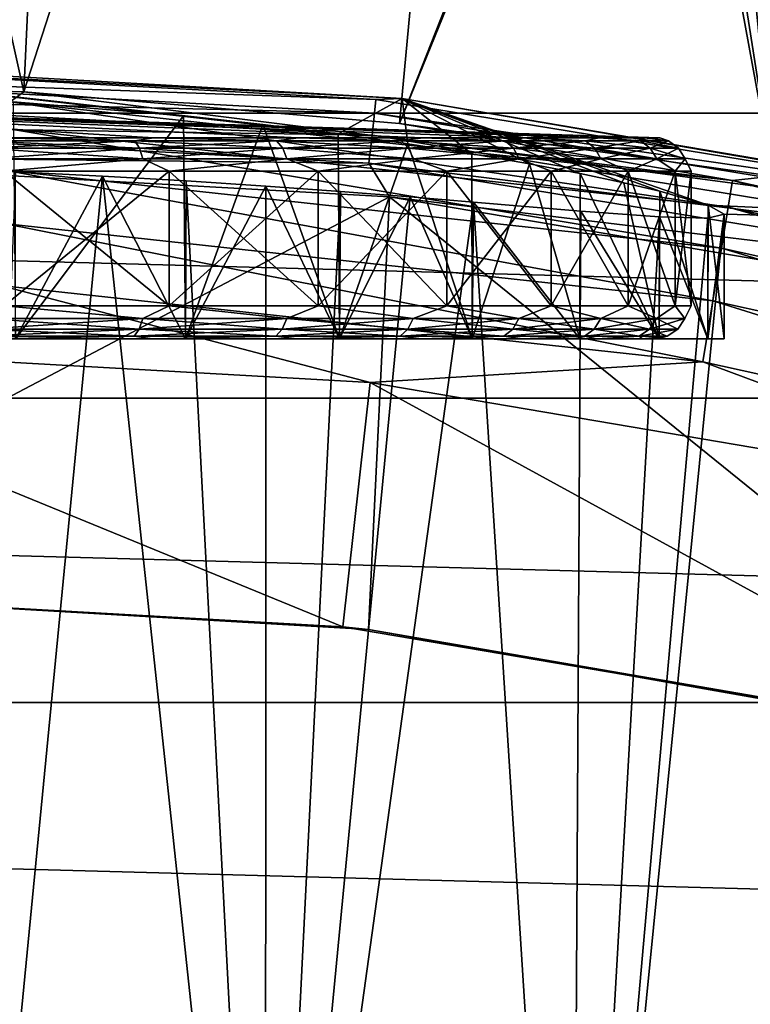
# Model space of a CAD drawing. Header units: metres. Extents: x -25 to 70, y -235 to 25.
# Tile 59 of 89: x 1.12 to 3.33, y 17.49 to 20.46. Entities that reach past the tile are written whole.
import ezdxf

# ---------------------------------------------------------------- set-up
doc = ezdxf.new("R2010")
doc.units = ezdxf.units.M
doc.layers.add('solid_10481012', color=7, linetype='CONTINUOUS')

msp = doc.modelspace()

# ---------------------------------------------------------------- linework, layer by layer
at = {"layer": 'solid_10481012'}
for points in [[(1.136913, 20.244604, 145.241302), (1.372493, 25.312817), (0, 25.35)], [(0, 20.276503, 145.241302), (1.136913, 20.244604, 145.241302), (0, 25.35)], [(1.136913, 20.244604, 145.241302), (2.740741, 25.201405), (1.372493, 25.312817)], [(1.136913, 20.244604, 145.241302), (2.270248, 20.149008, 145.241302), (2.740741, 25.201405)], [(3.026191, 22.064913, 88.130562), (2.740741, 25.201405), (2.270248, 20.149008, 145.241302)], [(3.026817, 22.007538, 89.755371), (3.026191, 22.064913, 88.130562), (2.270248, 20.149008, 145.241302)], [(3.026817, 22.007538, 89.755371), (2.270248, 20.149008, 145.241302), (3.39644, 19.990017, 145.241302)], [(3.090387, 21.944639, 91.287941), (3.026817, 22.007538, 89.755371), (3.39644, 19.990017, 145.241302)], [(3.210495, 21.876122, 92.740082), (3.090387, 21.944639, 91.287941), (3.39644, 19.990017, 145.241302)], [(3.382868, 21.801373, 94.119423), (3.210495, 21.876122, 92.740082), (3.39644, 19.990017, 145.241302)], [(-15.341186, 20.180944), (-14.226094, 20.981915), (15.341186, 20.180944)], [(-14.226094, 20.981915), (14.226094, 20.981915), (15.341186, 20.180944)], [(0, 20.353058, 146.860336), (1.858499, 20.145971, 150.38382), (2.084955, 20.117796, 150.556915)], [(2.27882, 20.225082, 146.860336), (0, 20.353058, 146.860336), (2.084955, 20.117796, 150.556915)], [(0, 20.353058, 146.860336), (1.618287, 20.171959, 150.231552), (1.858499, 20.145971, 150.38382)], [(0, 20.353058, 146.860336), (1.104499, 20.21483, 149.993439), (1.618287, 20.171959, 150.231552)], [(0, 20.341002, 146.765198), (0, 20.353058, 146.860336), (2.27882, 20.225082, 146.860336)], [(2.199249, 20.221762, 146.765198), (0, 20.341002, 146.765198), (2.27882, 20.225082, 146.860336)], [(0, 20.299482, 146.67865), (0, 20.341002, 146.765198), (2.199249, 20.221762, 146.765198)], [(2.19476, 20.180487, 146.67865), (0, 20.299482, 146.67865), (2.199249, 20.221762, 146.765198)], [(0, 20.232748, 146.609634), (0, 20.299482, 146.67865), (2.19476, 20.180487, 146.67865)], [(1.09599, 20.214354, 145.440598), (1.136913, 20.244604, 145.241302), (0, 20.276503, 145.241302)], [(2.187545, 20.114143, 146.609634), (0, 20.232748, 146.609634), (2.19476, 20.180487, 146.67865)], [(0, 20.147633, 146.565231), (0, 20.232748, 146.609634), (2.187545, 20.114143, 146.609634)], [(3.275122, 19.97736, 145.440598), (1.136913, 20.244604, 145.241302), (1.09599, 20.214354, 145.440598)], [(3.275122, 19.97736, 145.440598), (2.270248, 20.149008, 145.241302), (1.136913, 20.244604, 145.241302)], [(2.27882, 20.225082, 146.860336), (2.084955, 20.117796, 150.556915), (2.295611, 20.088163, 150.74942)], [(2.19476, 20.180487, 146.67865), (2.199249, 20.221762, 146.765198), (4.372714, 19.86544, 146.765198)], [(4.372714, 19.86544, 146.765198), (2.199249, 20.221762, 146.765198), (2.27882, 20.225082, 146.860336)], [(2.27882, 20.225082, 146.860336), (3.055608, 19.945034, 151.942856), (3.201438, 19.903019, 152.490265)], [(4.528981, 19.842764, 146.860336), (2.27882, 20.225082, 146.860336), (3.201438, 19.903019, 152.490265)], [(2.27882, 20.225082, 146.860336), (2.947114, 19.970518, 151.679962), (3.055608, 19.945034, 151.942856)], [(2.27882, 20.225082, 146.860336), (2.815791, 19.998268, 151.427094), (2.947114, 19.970518, 151.679962)], [(2.27882, 20.225082, 146.860336), (2.662589, 20.02762, 151.186371), (2.815791, 19.998268, 151.427094)], [(2.27882, 20.225082, 146.860336), (2.488715, 20.057838, 150.959839), (2.662589, 20.02762, 151.186371)], [(2.27882, 20.225082, 146.860336), (2.295611, 20.088163, 150.74942), (2.488715, 20.057838, 150.959839)], [(4.372714, 19.86544, 146.765198), (2.27882, 20.225082, 146.860336), (4.528981, 19.842764, 146.860336)], [(0, 20.200001, 153.050003), (1.528077, 20.105875, 150.40329), (1.045266, 20.105875, 150.178162)], [(0, 20.200001, 153.050003), (1.964458, 20.105875, 150.708847), (1.528077, 20.105875, 150.40329)], [(0, 20.200001, 153.050003), (2.34115, 20.105875, 151.085541), (1.964458, 20.105875, 150.708847)], [(0, 20.200001, 153.050003), (2.646707, 20.105875, 151.521927), (2.34115, 20.105875, 151.085541)], [(0, 20.200001, 153.050003), (2.871845, 20.105875, 152.00473), (2.646707, 20.105875, 151.521927)], [(0, 20.200001, 153.050003), (3.009724, 20.105875, 152.519302), (2.871845, 20.105875, 152.00473)], [(0, 20.200001, 153.050003), (3.056154, 20.105875, 153.050003), (3.009724, 20.105875, 152.519302)], [(0, 20.200001, 153.050003), (3.009724, 20.105875, 153.580688), (3.056154, 20.105875, 153.050003)], [(0, 20.200001, 153.050003), (2.871845, 20.105875, 154.095261), (3.009724, 20.105875, 153.580688)], [(0, 20.200001, 153.050003), (2.646707, 20.105875, 154.578079), (2.871845, 20.105875, 154.095261)], [(0, 20.200001, 153.050003), (2.34115, 20.105875, 155.014465), (2.646707, 20.105875, 154.578079)], [(0, 20.200001, 153.050003), (1.964458, 20.105875, 155.391144), (2.34115, 20.105875, 155.014465)], [(0, 20.200001, 153.050003), (1.528077, 20.105875, 155.696701), (1.964458, 20.105875, 155.391144)], [(0, 20.200001, 153.050003), (1.045266, 20.105875, 155.921844), (1.528077, 20.105875, 155.696701)], [(1.09599, 20.214354, 145.440598), (1.091582, 20.133047, 145.62558), (3.261948, 19.897005, 145.62558)], [(3.275122, 19.97736, 145.440598), (1.09599, 20.214354, 145.440598), (3.261948, 19.897005, 145.62558)], [(1.111658, 19.5, 149.996033), (1.618287, 20.171959, 150.231552), (1.104499, 20.21483, 149.993439)], [(-16.41123, 19.320818), (-15.341186, 20.180944), (16.41123, 19.320818)], [(-15.341186, 20.180944), (15.341186, 20.180944), (16.41123, 19.320818)], [(1.111658, 19.5, 149.996033), (1.625066, 19.5, 150.235458), (1.618287, 20.171959, 150.231552)], [(1.625066, 19.5, 150.235458), (1.858499, 20.145971, 150.38382), (1.618287, 20.171959, 150.231552)], [(2.187545, 20.114143, 146.609634), (2.19476, 20.180487, 146.67865), (4.363789, 19.824892, 146.67865)], [(4.363789, 19.824892, 146.67865), (2.19476, 20.180487, 146.67865), (4.372714, 19.86544, 146.765198)], [(2.178342, 20.029526, 146.565231), (0, 20.053236, 146.550003), (0, 20.147633, 146.565231)], [(2.178342, 20.029526, 146.565231), (0, 20.147633, 146.565231), (2.187545, 20.114143, 146.609634)], [(1.091582, 20.133047, 145.62558), (1.084804, 20.008039, 145.784256), (3.241695, 19.773462, 145.784256)], [(3.261948, 19.897005, 145.62558), (1.091582, 20.133047, 145.62558), (3.241695, 19.773462, 145.784256)], [(1.625066, 19.5, 150.235458), (2.089074, 19.5, 150.560364), (1.858499, 20.145971, 150.38382)], [(2.089074, 19.5, 150.560364), (2.084955, 20.117796, 150.556915), (1.858499, 20.145971, 150.38382)], [(3.275122, 19.97736, 145.440598), (3.39644, 19.990017, 145.241302), (2.270248, 20.149008, 145.241302)], [(1.004109, 20.096619, 150.125137), (1.045266, 20.105875, 150.178162), (1.471831, 20.096619, 150.330292)], [(1.471831, 20.096619, 155.769699), (1.045266, 20.105875, 155.921844), (1.004109, 20.096619, 155.974869)], [(1.471831, 20.096619, 150.330292), (1.045266, 20.105875, 150.178162), (1.528077, 20.105875, 150.40329)], [(1.471831, 20.096619, 155.769699), (1.528077, 20.105875, 155.696701), (1.045266, 20.105875, 155.921844)], [(1.471831, 20.096619, 150.330292), (1.528077, 20.105875, 150.40329), (1.899406, 20.096619, 150.60965)], [(1.899406, 20.096619, 155.490356), (1.528077, 20.105875, 155.696701), (1.471831, 20.096619, 155.769699)], [(1.899406, 20.096619, 150.60965), (1.528077, 20.105875, 150.40329), (1.964458, 20.105875, 150.708847)], [(1.899406, 20.096619, 155.490356), (1.964458, 20.105875, 155.391144), (1.528077, 20.105875, 155.696701)], [(1.899406, 20.096619, 150.60965), (1.964458, 20.105875, 150.708847), (2.275171, 20.096619, 150.955551)], [(2.275171, 20.096619, 155.14444), (1.964458, 20.105875, 155.391144), (1.899406, 20.096619, 155.490356)], [(2.275171, 20.096619, 150.955551), (1.964458, 20.105875, 150.708847), (2.34115, 20.105875, 151.085541)], [(2.275171, 20.096619, 155.14444), (2.34115, 20.105875, 155.014465), (1.964458, 20.105875, 155.391144)], [(2.089074, 19.5, 150.560364), (2.295611, 20.088163, 150.74942), (2.084955, 20.117796, 150.556915)], [(2.178342, 20.029526, 146.565231), (2.187545, 20.114143, 146.609634), (4.349443, 19.759718, 146.609634)], [(4.349443, 19.759718, 146.609634), (2.187545, 20.114143, 146.609634), (4.363789, 19.824892, 146.67865)], [(2.275171, 20.096619, 150.955551), (2.34115, 20.105875, 151.085541), (2.588874, 20.096619, 151.358597)], [(2.588874, 20.096619, 154.741394), (2.34115, 20.105875, 155.014465), (2.275171, 20.096619, 155.14444)], [(2.588874, 20.096619, 151.358597), (2.34115, 20.105875, 151.085541), (2.646707, 20.105875, 151.521927)], [(2.588874, 20.096619, 154.741394), (2.646707, 20.105875, 154.578079), (2.34115, 20.105875, 155.014465)], [(2.588874, 20.096619, 151.358597), (2.646707, 20.105875, 151.521927), (2.83196, 20.096619, 151.807785)], [(2.83196, 20.096619, 154.292206), (2.646707, 20.105875, 154.578079), (2.588874, 20.096619, 154.741394)], [(2.83196, 20.096619, 151.807785), (2.646707, 20.105875, 151.521927), (2.871845, 20.105875, 152.00473)], [(2.83196, 20.096619, 154.292206), (2.871845, 20.105875, 154.095261), (2.646707, 20.105875, 154.578079)], [(2.83196, 20.096619, 151.807785), (2.871845, 20.105875, 152.00473), (2.997797, 20.096619, 152.290848)], [(2.997797, 20.096619, 153.809143), (2.871845, 20.105875, 154.095261), (2.83196, 20.096619, 154.292206)], [(2.997797, 20.096619, 152.290848), (2.871845, 20.105875, 152.00473), (3.009724, 20.105875, 152.519302)], [(2.997797, 20.096619, 153.809143), (3.009724, 20.105875, 153.580688), (2.871845, 20.105875, 154.095261)], [(2.997797, 20.096619, 152.290848), (3.009724, 20.105875, 152.519302), (3.081862, 20.096619, 152.794632)], [(3.081862, 20.096619, 153.305374), (3.009724, 20.105875, 153.580688), (2.997797, 20.096619, 153.809143)], [(3.081862, 20.096619, 152.794632), (3.009724, 20.105875, 152.519302), (3.056154, 20.105875, 153.050003)], [(3.081862, 20.096619, 153.305374), (3.056154, 20.105875, 153.050003), (3.009724, 20.105875, 153.580688)], [(3.081862, 20.096619, 152.794632), (3.056154, 20.105875, 153.050003), (3.081862, 20.096619, 153.305374)], [(1.004109, 20.096619, 155.974869), (1.013981, 20.074593, 156.003632), (1.486302, 20.074593, 155.796448)], [(1.471831, 20.096619, 155.769699), (1.004109, 20.096619, 155.974869), (1.486302, 20.074593, 155.796448)], [(1.004109, 20.096619, 150.125137), (1.471831, 20.096619, 150.330292), (1.013981, 20.074593, 150.096375)], [(1.471831, 20.096619, 150.330292), (1.486302, 20.074593, 150.303558), (1.013981, 20.074593, 150.096375)], [(1.013981, 20.074593, 156.003632), (1.020519, 20.042906, 156.022675), (1.495887, 20.042906, 155.814163)], [(1.486302, 20.074593, 155.796448), (1.013981, 20.074593, 156.003632), (1.495887, 20.042906, 155.814163)], [(1.013981, 20.074593, 150.096375), (1.486302, 20.074593, 150.303558), (1.020519, 20.042906, 150.077332)], [(1.486302, 20.074593, 150.303558), (1.495887, 20.042906, 150.285843), (1.020519, 20.042906, 150.077332)], [(1.471831, 20.096619, 155.769699), (1.486302, 20.074593, 155.796448), (1.918081, 20.074593, 155.514343)], [(1.899406, 20.096619, 155.490356), (1.471831, 20.096619, 155.769699), (1.918081, 20.074593, 155.514343)], [(1.471831, 20.096619, 150.330292), (1.899406, 20.096619, 150.60965), (1.486302, 20.074593, 150.303558)], [(1.899406, 20.096619, 150.60965), (1.918081, 20.074593, 150.585648), (1.486302, 20.074593, 150.303558)], [(1.486302, 20.074593, 155.796448), (1.495887, 20.042906, 155.814163), (1.93045, 20.042906, 155.530243)], [(1.918081, 20.074593, 155.514343), (1.486302, 20.074593, 155.796448), (1.93045, 20.042906, 155.530243)], [(1.486302, 20.074593, 150.303558), (1.918081, 20.074593, 150.585648), (1.495887, 20.042906, 150.285843)], [(1.918081, 20.074593, 150.585648), (1.93045, 20.042906, 150.569763), (1.495887, 20.042906, 150.285843)], [(1.899406, 20.096619, 155.490356), (1.918081, 20.074593, 155.514343), (2.297539, 20.074593, 155.165039)], [(2.275171, 20.096619, 155.14444), (1.899406, 20.096619, 155.490356), (2.297539, 20.074593, 155.165039)], [(1.899406, 20.096619, 150.60965), (2.275171, 20.096619, 150.955551), (1.918081, 20.074593, 150.585648)], [(2.275171, 20.096619, 150.955551), (2.297539, 20.074593, 150.934967), (1.918081, 20.074593, 150.585648)], [(1.918081, 20.074593, 155.514343), (1.93045, 20.042906, 155.530243), (2.312355, 20.042906, 155.17868)], [(2.297539, 20.074593, 155.165039), (1.918081, 20.074593, 155.514343), (2.312355, 20.042906, 155.17868)], [(1.918081, 20.074593, 150.585648), (2.297539, 20.074593, 150.934967), (1.93045, 20.042906, 150.569763)], [(2.297539, 20.074593, 150.934967), (2.312355, 20.042906, 150.921326), (1.93045, 20.042906, 150.569763)], [(2.089074, 19.5, 150.560364), (2.489631, 19.5, 150.960922), (2.295611, 20.088163, 150.74942)], [(2.275171, 20.096619, 155.14444), (2.297539, 20.074593, 155.165039), (2.614327, 20.074593, 154.758026)], [(2.588874, 20.096619, 154.741394), (2.275171, 20.096619, 155.14444), (2.614327, 20.074593, 154.758026)], [(2.275171, 20.096619, 150.955551), (2.588874, 20.096619, 151.358597), (2.297539, 20.074593, 150.934967)], [(2.489631, 19.5, 150.960922), (2.488715, 20.057838, 150.959839), (2.295611, 20.088163, 150.74942)], [(2.588874, 20.096619, 151.358597), (2.614327, 20.074593, 151.34198), (2.297539, 20.074593, 150.934967)], [(2.297539, 20.074593, 155.165039), (2.312355, 20.042906, 155.17868), (2.631186, 20.042906, 154.769043)], [(2.614327, 20.074593, 154.758026), (2.297539, 20.074593, 155.165039), (2.631186, 20.042906, 154.769043)], [(2.297539, 20.074593, 150.934967), (2.614327, 20.074593, 151.34198), (2.312355, 20.042906, 150.921326)], [(2.614327, 20.074593, 151.34198), (2.631186, 20.042906, 151.330963), (2.312355, 20.042906, 150.921326)], [(2.588874, 20.096619, 154.741394), (2.614327, 20.074593, 154.758026), (2.859803, 20.074593, 154.304428)], [(2.83196, 20.096619, 154.292206), (2.588874, 20.096619, 154.741394), (2.859803, 20.074593, 154.304428)], [(2.588874, 20.096619, 151.358597), (2.83196, 20.096619, 151.807785), (2.614327, 20.074593, 151.34198)], [(2.83196, 20.096619, 151.807785), (2.859803, 20.074593, 151.795578), (2.614327, 20.074593, 151.34198)], [(2.614327, 20.074593, 154.758026), (2.631186, 20.042906, 154.769043), (2.878245, 20.042906, 154.312515)], [(2.859803, 20.074593, 154.304428), (2.614327, 20.074593, 154.758026), (2.878245, 20.042906, 154.312515)], [(2.614327, 20.074593, 151.34198), (2.859803, 20.074593, 151.795578), (2.631186, 20.042906, 151.330963)], [(2.859803, 20.074593, 151.795578), (2.878245, 20.042906, 151.787491), (2.631186, 20.042906, 151.330963)], [(2.83196, 20.096619, 154.292206), (2.859803, 20.074593, 154.304428), (3.02727, 20.074593, 153.816605)], [(2.997797, 20.096619, 153.809143), (2.83196, 20.096619, 154.292206), (3.02727, 20.074593, 153.816605)], [(2.83196, 20.096619, 151.807785), (2.997797, 20.096619, 152.290848), (2.859803, 20.074593, 151.795578)], [(2.997797, 20.096619, 152.290848), (3.02727, 20.074593, 152.283386), (2.859803, 20.074593, 151.795578)], [(2.859803, 20.074593, 154.304428), (2.878245, 20.042906, 154.312515), (3.046792, 20.042906, 153.821548)], [(3.02727, 20.074593, 153.816605), (2.859803, 20.074593, 154.304428), (3.046792, 20.042906, 153.821548)], [(2.859803, 20.074593, 151.795578), (3.02727, 20.074593, 152.283386), (2.878245, 20.042906, 151.787491)], [(3.02727, 20.074593, 152.283386), (3.046792, 20.042906, 152.278442), (2.878245, 20.042906, 151.787491)], [(2.997797, 20.096619, 153.809143), (3.02727, 20.074593, 153.816605), (3.112162, 20.074593, 153.307877)], [(3.081862, 20.096619, 153.305374), (2.997797, 20.096619, 153.809143), (3.112162, 20.074593, 153.307877)], [(2.997797, 20.096619, 152.290848), (3.081862, 20.096619, 152.794632), (3.02727, 20.074593, 152.283386)], [(3.081862, 20.096619, 152.794632), (3.112162, 20.074593, 152.792114), (3.02727, 20.074593, 152.283386)], [(3.02727, 20.074593, 153.816605), (3.046792, 20.042906, 153.821548), (3.132231, 20.042906, 153.30954)], [(3.112162, 20.074593, 153.307877), (3.02727, 20.074593, 153.816605), (3.132231, 20.042906, 153.30954)], [(3.02727, 20.074593, 152.283386), (3.112162, 20.074593, 152.792114), (3.046792, 20.042906, 152.278442)], [(3.112162, 20.074593, 152.792114), (3.132231, 20.042906, 152.790451), (3.046792, 20.042906, 152.278442)], [(3.081862, 20.096619, 153.305374), (3.112162, 20.074593, 153.307877), (3.112162, 20.074593, 152.792114)], [(3.081862, 20.096619, 152.794632), (3.081862, 20.096619, 153.305374), (3.112162, 20.074593, 152.792114)], [(3.112162, 20.074593, 153.307877), (3.132231, 20.042906, 153.30954), (3.132231, 20.042906, 152.790451)], [(3.112162, 20.074593, 152.792114), (3.112162, 20.074593, 153.307877), (3.132231, 20.042906, 152.790451)], [(2.240182, 19.927713, 146.550003), (0, 18.75, 146.550003), (0, 20.053236, 146.550003)], [(2.178342, 20.029526, 146.565231), (2.240182, 19.927713, 146.550003), (0, 20.053236, 146.550003)], [(1.495887, 20.042906, 155.814163), (1.020519, 20.042906, 156.022675), (1.077363, 20.006065, 156.010025)], [(1.020519, 20.042906, 150.077332), (1.495887, 20.042906, 150.285843), (1.077363, 20.006065, 150.089966)], [(1.495887, 20.042906, 155.814163), (1.077363, 20.006065, 156.010025), (1.575, 20.006065, 155.777985)], [(1.495887, 20.042906, 150.285843), (1.575, 20.006065, 150.322021), (1.077363, 20.006065, 150.089966)], [(1.93045, 20.042906, 155.530243), (1.495887, 20.042906, 155.814163), (1.575, 20.006065, 155.777985)], [(1.495887, 20.042906, 150.285843), (1.93045, 20.042906, 150.569763), (1.575, 20.006065, 150.322021)], [(1.93045, 20.042906, 155.530243), (1.575, 20.006065, 155.777985), (2.024781, 20.006065, 155.463043)], [(1.93045, 20.042906, 150.569763), (2.024781, 20.006065, 150.636963), (1.575, 20.006065, 150.322021)], [(2.312355, 20.042906, 155.17868), (1.93045, 20.042906, 155.530243), (2.024781, 20.006065, 155.463043)], [(1.93045, 20.042906, 150.569763), (2.312355, 20.042906, 150.921326), (2.024781, 20.006065, 150.636963)], [(2.312355, 20.042906, 155.17868), (2.024781, 20.006065, 155.463043), (2.41304, 20.006065, 155.074783)], [(2.312355, 20.042906, 150.921326), (2.41304, 20.006065, 151.025223), (2.024781, 20.006065, 150.636963)], [(2.631186, 20.042906, 154.769043), (2.312355, 20.042906, 155.17868), (2.41304, 20.006065, 155.074783)], [(2.312355, 20.042906, 150.921326), (2.631186, 20.042906, 151.330963), (2.41304, 20.006065, 151.025223)], [(2.631186, 20.042906, 154.769043), (2.41304, 20.006065, 155.074783), (2.72798, 20.006065, 154.625)], [(2.631186, 20.042906, 151.330963), (2.72798, 20.006065, 151.475006), (2.41304, 20.006065, 151.025223)], [(2.489631, 19.5, 150.960922), (2.662589, 20.02762, 151.186371), (2.488715, 20.057838, 150.959839)], [(2.878245, 20.042906, 154.312515), (2.631186, 20.042906, 154.769043), (2.72798, 20.006065, 154.625)], [(2.631186, 20.042906, 151.330963), (2.878245, 20.042906, 151.787491), (2.72798, 20.006065, 151.475006)], [(2.878245, 20.042906, 154.312515), (2.72798, 20.006065, 154.625), (2.960032, 20.006065, 154.127365)], [(2.878245, 20.042906, 151.787491), (2.960032, 20.006065, 151.972641), (2.72798, 20.006065, 151.475006)], [(3.046792, 20.042906, 153.821548), (2.878245, 20.042906, 154.312515), (2.960032, 20.006065, 154.127365)], [(2.878245, 20.042906, 151.787491), (3.046792, 20.042906, 152.278442), (2.960032, 20.006065, 151.972641)], [(3.046792, 20.042906, 153.821548), (2.960032, 20.006065, 154.127365), (3.102144, 20.006065, 153.596985)], [(3.046792, 20.042906, 152.278442), (3.102144, 20.006065, 152.503006), (2.960032, 20.006065, 151.972641)], [(3.132231, 20.042906, 153.30954), (3.046792, 20.042906, 153.821548), (3.102144, 20.006065, 153.596985)], [(3.046792, 20.042906, 152.278442), (3.132231, 20.042906, 152.790451), (3.102144, 20.006065, 152.503006)], [(3.132231, 20.042906, 153.30954), (3.102144, 20.006065, 153.596985), (3.15, 20.006065, 153.050003)], [(3.132231, 20.042906, 152.790451), (3.15, 20.006065, 153.050003), (3.102144, 20.006065, 152.503006)], [(3.132231, 20.042906, 152.790451), (3.132231, 20.042906, 153.30954), (3.15, 20.006065, 153.050003)], [(4.331145, 19.676592, 146.565231), (2.240182, 19.927713, 146.550003), (2.178342, 20.029526, 146.565231)], [(4.331145, 19.676592, 146.565231), (2.178342, 20.029526, 146.565231), (4.349443, 19.759718, 146.609634)], [(2.489631, 19.5, 150.960922), (2.814544, 19.5, 151.424927), (2.662589, 20.02762, 151.186371)], [(2.814544, 19.5, 151.424927), (2.815791, 19.998268, 151.427094), (2.662589, 20.02762, 151.186371)], [(1.374493, 19.990763, 155.995041), (1.1118, 20.003328, 156.103912), (0.934353, 15.474962, 287.458862)], [(1.374493, 19.990763, 155.995041), (0.934353, 15.474962, 287.458862), (1.866153, 15.390412, 287.459015)], [(1.084804, 20.008039, 145.784256), (1.07609, 19.847311, 145.906494), (3.215654, 19.61462, 145.906494)], [(1.575, 20.006065, 150.322021), (1.575, 19.6, 150.322021), (1.077363, 19.6, 150.089966)], [(1.077363, 20.006065, 150.089966), (1.575, 20.006065, 150.322021), (1.077363, 19.6, 150.089966)], [(1.077363, 20.006065, 156.010025), (1.077363, 19.6, 156.010025), (1.575, 19.6, 155.777985)], [(1.575, 20.006065, 155.777985), (1.077363, 20.006065, 156.010025), (1.575, 19.6, 155.777985)], [(3.241695, 19.773462, 145.784256), (1.084804, 20.008039, 145.784256), (3.215654, 19.61462, 145.906494)], [(1.111658, 19.5, 156.103973), (1.1118, 20.003328, 156.103912), (1.374493, 19.990763, 155.995041)], [(1.625066, 19.5, 155.864548), (1.111658, 19.5, 156.103973), (1.374493, 19.990763, 155.995041)], [(1.626952, 19.976355, 155.863449), (1.374493, 19.990763, 155.995041), (1.866153, 15.390412, 287.459015)], [(1.625066, 19.5, 155.864548), (1.374493, 19.990763, 155.995041), (1.626952, 19.976355, 155.863449)], [(2.024781, 20.006065, 150.636963), (2.024781, 19.6, 150.636963), (1.575, 19.6, 150.322021)], [(1.575, 20.006065, 150.322021), (2.024781, 20.006065, 150.636963), (1.575, 19.6, 150.322021)], [(1.575, 20.006065, 155.777985), (1.575, 19.6, 155.777985), (2.024781, 19.6, 155.463043)], [(2.024781, 20.006065, 155.463043), (1.575, 20.006065, 155.777985), (2.024781, 19.6, 155.463043)], [(2.41304, 20.006065, 151.025223), (2.41304, 19.6, 151.025223), (2.024781, 19.6, 150.636963)], [(2.024781, 20.006065, 150.636963), (2.41304, 20.006065, 151.025223), (2.024781, 19.6, 150.636963)], [(2.024781, 20.006065, 155.463043), (2.024781, 19.6, 155.463043), (2.41304, 19.6, 155.074783)], [(2.41304, 20.006065, 155.074783), (2.024781, 20.006065, 155.463043), (2.41304, 19.6, 155.074783)], [(2.72798, 20.006065, 151.475006), (2.72798, 19.6, 151.475006), (2.41304, 19.6, 151.025223)], [(2.41304, 20.006065, 151.025223), (2.72798, 20.006065, 151.475006), (2.41304, 19.6, 151.025223)], [(2.41304, 20.006065, 155.074783), (2.41304, 19.6, 155.074783), (2.72798, 19.6, 154.625)], [(2.72798, 20.006065, 154.625), (2.41304, 20.006065, 155.074783), (2.72798, 19.6, 154.625)], [(2.960032, 20.006065, 151.972641), (2.960032, 19.6, 151.972641), (2.72798, 19.6, 151.475006)], [(2.72798, 20.006065, 151.475006), (2.960032, 20.006065, 151.972641), (2.72798, 19.6, 151.475006)], [(2.72798, 20.006065, 154.625), (2.72798, 19.6, 154.625), (2.960032, 19.6, 154.127365)], [(2.960032, 20.006065, 154.127365), (2.72798, 20.006065, 154.625), (2.960032, 19.6, 154.127365)], [(2.814544, 19.5, 151.424927), (3.053966, 19.5, 151.938339), (2.815791, 19.998268, 151.427094)], [(3.053966, 19.5, 151.938339), (2.947114, 19.970518, 151.679962), (2.815791, 19.998268, 151.427094)], [(3.102144, 20.006065, 152.503006), (3.102144, 19.6, 152.503006), (2.960032, 19.6, 151.972641)], [(2.960032, 20.006065, 151.972641), (3.102144, 20.006065, 152.503006), (2.960032, 19.6, 151.972641)], [(2.960032, 20.006065, 154.127365), (2.960032, 19.6, 154.127365), (3.102144, 19.6, 153.596985)], [(3.102144, 20.006065, 153.596985), (2.960032, 20.006065, 154.127365), (3.102144, 19.6, 153.596985)], [(3.15, 20.006065, 153.050003), (3.15, 19.6, 153.050003), (3.102144, 19.6, 152.503006)], [(3.102144, 20.006065, 152.503006), (3.15, 20.006065, 153.050003), (3.102144, 19.6, 152.503006)], [(3.102144, 20.006065, 153.596985), (3.102144, 19.6, 153.596985), (3.15, 19.6, 153.050003)], [(3.15, 20.006065, 153.050003), (3.102144, 20.006065, 153.596985), (3.15, 19.6, 153.050003)], [(5.415855, 19.506149, 145.440598), (3.39644, 19.990017, 145.241302), (3.275122, 19.97736, 145.440598)], [(1.625066, 19.5, 155.864548), (1.626952, 19.976355, 155.863449), (1.867028, 19.960655, 155.710205)], [(2.089074, 19.5, 155.539627), (1.625066, 19.5, 155.864548), (1.867028, 19.960655, 155.710205)], [(1.867028, 19.960655, 155.710205), (1.626952, 19.976355, 155.863449), (1.866153, 15.390412, 287.459015)], [(2.092798, 19.944277, 155.536499), (1.867028, 19.960655, 155.710205), (1.866153, 15.390412, 287.459015)], [(2.089074, 19.5, 155.539627), (1.867028, 19.960655, 155.710205), (2.092798, 19.944277, 155.536499)], [(3.053966, 19.5, 151.938339), (3.055608, 19.945034, 151.942856), (2.947114, 19.970518, 151.679962)], [(3.275122, 19.97736, 145.440598), (3.261948, 19.897005, 145.62558), (5.394072, 19.427689, 145.62558)], [(5.415855, 19.506149, 145.440598), (3.275122, 19.97736, 145.440598), (5.394072, 19.427689, 145.62558)], [(2.176767, 18.623219, 146.550003), (0, 18.75, 146.550003), (2.240182, 19.927713, 146.550003)], [(2.302236, 19.927872, 155.343948), (2.092798, 19.944277, 155.536499), (1.866153, 15.390412, 287.459015)], [(2.4938, 19.9121, 155.134094), (2.302236, 19.927872, 155.343948), (1.866153, 15.390412, 287.459015)], [(2.089074, 19.5, 155.539627), (2.092798, 19.944277, 155.536499), (2.302236, 19.927872, 155.343948)], [(2.489631, 19.5, 155.139069), (2.089074, 19.5, 155.539627), (2.302236, 19.927872, 155.343948)], [(4.32412, 18.244574, 146.550003), (2.176767, 18.623219, 146.550003), (2.240182, 19.927713, 146.550003)], [(4.32412, 18.244574, 146.550003), (2.240182, 19.927713, 146.550003), (4.458104, 19.551409, 146.550003)], [(4.331145, 19.676592, 146.565231), (4.458104, 19.551409, 146.550003), (2.240182, 19.927713, 146.550003)], [(2.489631, 19.5, 155.139069), (2.302236, 19.927872, 155.343948), (2.4938, 19.9121, 155.134094)], [(3.053966, 19.5, 151.938339), (3.200617, 19.5, 152.485596), (3.055608, 19.945034, 151.942856)], [(3.200617, 19.5, 152.485596), (3.201438, 19.903019, 152.490265), (3.055608, 19.945034, 151.942856)], [(2.4938, 19.9121, 155.134094), (1.866153, 15.390412, 287.459015), (2.79159, 15.249722, 287.45932)], [(2.814544, 19.5, 154.675064), (2.489631, 19.5, 155.139069), (2.4938, 19.9121, 155.134094)], [(2.817631, 19.885044, 154.669708), (2.4938, 19.9121, 155.134094), (2.79159, 15.249722, 287.45932)], [(2.814544, 19.5, 154.675064), (2.4938, 19.9121, 155.134094), (2.817631, 19.885044, 154.669708)], [(3.200617, 19.5, 152.485596), (3.25, 19.5, 153.050003), (3.201438, 19.903019, 152.490265)], [(4.528981, 19.842764, 146.860336), (3.201438, 19.903019, 152.490265), (3.249999, 19.875484, 153.052856)], [(3.25, 19.5, 153.050003), (3.249999, 19.875484, 153.052856), (3.201438, 19.903019, 152.490265)], [(3.261948, 19.897005, 145.62558), (3.241695, 19.773462, 145.784256), (5.360579, 19.307062, 145.784256)], [(5.394072, 19.427689, 145.62558), (3.261948, 19.897005, 145.62558), (5.360579, 19.307062, 145.784256)], [(3.05528, 19.867777, 154.158051), (2.817631, 19.885044, 154.669708), (2.79159, 15.249722, 287.45932)], [(3.249999, 19.875484, 153.052856), (3.200669, 19.863878, 153.614105), (2.79159, 15.249722, 287.45932)], [(4.528981, 19.842764, 146.860336), (3.249999, 19.875484, 153.052856), (2.79159, 15.249722, 287.45932)], [(3.200669, 19.863878, 153.614105), (3.05528, 19.867777, 154.158051), (2.79159, 15.249722, 287.45932)], [(3.053966, 19.5, 154.161652), (2.814544, 19.5, 154.675064), (2.817631, 19.885044, 154.669708)], [(3.053966, 19.5, 154.161652), (2.817631, 19.885044, 154.669708), (3.05528, 19.867777, 154.158051)], [(3.200617, 19.5, 153.61441), (3.053966, 19.5, 154.161652), (3.05528, 19.867777, 154.158051)], [(3.200617, 19.5, 153.61441), (3.05528, 19.867777, 154.158051), (3.200669, 19.863878, 153.614105)], [(3.200617, 19.5, 153.61441), (3.200669, 19.863878, 153.614105), (3.249999, 19.875484, 153.052856)], [(3.25, 19.5, 153.050003), (3.200617, 19.5, 153.61441), (3.249999, 19.875484, 153.052856)], [(1.07609, 19.847311, 145.906494), (1.065995, 19.661121, 145.984497), (3.185487, 19.430613, 145.984497)], [(3.215654, 19.61462, 145.906494), (1.07609, 19.847311, 145.906494), (3.185487, 19.430613, 145.984497)], [(4.528981, 19.842764, 146.860336), (2.79159, 15.249722, 287.45932), (3.706886, 15.053425, 287.459686)], [(3.241695, 19.773462, 145.784256), (3.215654, 19.61462, 145.906494), (5.317517, 19.151964, 145.906494)], [(5.360579, 19.307062, 145.784256), (3.241695, 19.773462, 145.784256), (5.317517, 19.151964, 145.906494)], [(1.065995, 19.661121, 145.984497), (0, 19.490952, 146.013245), (2.182294, 19.368397, 146.013245)], [(3.185487, 19.430613, 145.984497), (1.065995, 19.661121, 145.984497), (2.182294, 19.368397, 146.013245)], [(1.020341, 19.561804, 150.07785), (1.077363, 19.6, 150.089966), (1.495626, 19.561804, 150.286331)], [(1.495626, 19.561804, 155.813675), (1.077363, 19.6, 156.010025), (1.020341, 19.561804, 156.022156)], [(1.495626, 19.561804, 150.286331), (1.077363, 19.6, 150.089966), (1.575, 19.6, 150.322021)], [(1.495626, 19.561804, 155.813675), (1.575, 19.6, 155.777985), (1.077363, 19.6, 156.010025)], [(1.495626, 19.561804, 150.286331), (1.575, 19.6, 150.322021), (1.930113, 19.561804, 150.57019)], [(1.930113, 19.561804, 155.529816), (1.575, 19.6, 155.777985), (1.495626, 19.561804, 155.813675)], [(1.930113, 19.561804, 150.57019), (1.575, 19.6, 150.322021), (2.024781, 19.6, 150.636963)], [(1.930113, 19.561804, 155.529816), (2.024781, 19.6, 155.463043), (1.575, 19.6, 155.777985)], [(1.930113, 19.561804, 150.57019), (2.024781, 19.6, 150.636963), (2.311952, 19.561804, 150.921692)], [(2.311952, 19.561804, 155.178299), (2.024781, 19.6, 155.463043), (1.930113, 19.561804, 155.529816)], [(2.311952, 19.561804, 150.921692), (2.024781, 19.6, 150.636963), (2.41304, 19.6, 151.025223)], [(2.311952, 19.561804, 155.178299), (2.41304, 19.6, 155.074783), (2.024781, 19.6, 155.463043)], [(2.311952, 19.561804, 150.921692), (2.41304, 19.6, 151.025223), (2.630727, 19.561804, 151.331253)], [(2.630727, 19.561804, 154.768738), (2.41304, 19.6, 155.074783), (2.311952, 19.561804, 155.178299)], [(2.630727, 19.561804, 151.331253), (2.41304, 19.6, 151.025223), (2.72798, 19.6, 151.475006)], [(2.630727, 19.561804, 154.768738), (2.72798, 19.6, 154.625), (2.41304, 19.6, 155.074783)], [(2.630727, 19.561804, 151.331253), (2.72798, 19.6, 151.475006), (2.877743, 19.561804, 151.787704)], [(2.877743, 19.561804, 154.312302), (2.72798, 19.6, 154.625), (2.630727, 19.561804, 154.768738)], [(2.877743, 19.561804, 151.787704), (2.72798, 19.6, 151.475006), (2.960032, 19.6, 151.972641)], [(2.877743, 19.561804, 154.312302), (2.960032, 19.6, 154.127365), (2.72798, 19.6, 154.625)], [(2.877743, 19.561804, 151.787704), (2.960032, 19.6, 151.972641), (3.046261, 19.561804, 152.27858)], [(3.046261, 19.561804, 153.821411), (2.960032, 19.6, 154.127365), (2.877743, 19.561804, 154.312302)], [(3.046261, 19.561804, 152.27858), (2.960032, 19.6, 151.972641), (3.102144, 19.6, 152.503006)], [(3.046261, 19.561804, 153.821411), (3.102144, 19.6, 153.596985), (2.960032, 19.6, 154.127365)], [(3.046261, 19.561804, 152.27858), (3.102144, 19.6, 152.503006), (3.131685, 19.561804, 152.790497)], [(3.131685, 19.561804, 153.309494), (3.102144, 19.6, 153.596985), (3.046261, 19.561804, 153.821411)], [(3.131685, 19.561804, 152.790497), (3.102144, 19.6, 152.503006), (3.15, 19.6, 153.050003)], [(3.131685, 19.561804, 153.309494), (3.15, 19.6, 153.050003), (3.102144, 19.6, 153.596985)], [(3.131685, 19.561804, 152.790497), (3.15, 19.6, 153.050003), (3.131685, 19.561804, 153.309494)], [(3.215654, 19.61462, 145.906494), (3.185487, 19.430613, 145.984497), (5.267633, 18.972298, 145.984497)], [(5.317517, 19.151964, 145.906494), (3.215654, 19.61462, 145.906494), (5.267633, 18.972298, 145.984497)], [(1.020341, 19.561804, 156.022156), (1.013302, 19.529318, 156.001648), (1.485307, 19.529318, 155.794601)], [(1.495626, 19.561804, 150.286331), (1.485307, 19.529318, 150.305389), (1.013302, 19.529318, 150.098358)], [(1.020341, 19.561804, 150.07785), (1.495626, 19.561804, 150.286331), (1.013302, 19.529318, 150.098358)], [(1.495626, 19.561804, 155.813675), (1.020341, 19.561804, 156.022156), (1.485307, 19.529318, 155.794601)], [(1.495626, 19.561804, 155.813675), (1.485307, 19.529318, 155.794601), (1.916797, 19.529318, 155.512695)], [(1.930113, 19.561804, 150.57019), (1.916797, 19.529318, 150.587296), (1.485307, 19.529318, 150.305389)], [(1.495626, 19.561804, 150.286331), (1.930113, 19.561804, 150.57019), (1.485307, 19.529318, 150.305389)], [(1.930113, 19.561804, 155.529816), (1.495626, 19.561804, 155.813675), (1.916797, 19.529318, 155.512695)], [(1.930113, 19.561804, 155.529816), (1.916797, 19.529318, 155.512695), (2.296002, 19.529318, 155.16362)], [(2.311952, 19.561804, 150.921692), (2.296002, 19.529318, 150.936386), (1.916797, 19.529318, 150.587296)], [(1.930113, 19.561804, 150.57019), (2.311952, 19.561804, 150.921692), (1.916797, 19.529318, 150.587296)], [(2.311952, 19.561804, 155.178299), (1.930113, 19.561804, 155.529816), (2.296002, 19.529318, 155.16362)], [(2.311952, 19.561804, 155.178299), (2.296002, 19.529318, 155.16362), (2.612578, 19.529318, 154.756882)], [(2.630727, 19.561804, 151.331253), (2.612578, 19.529318, 151.343124), (2.296002, 19.529318, 150.936386)], [(2.311952, 19.561804, 150.921692), (2.630727, 19.561804, 151.331253), (2.296002, 19.529318, 150.936386)], [(2.630727, 19.561804, 154.768738), (2.311952, 19.561804, 155.178299), (2.612578, 19.529318, 154.756882)], [(2.630727, 19.561804, 154.768738), (2.612578, 19.529318, 154.756882), (2.857889, 19.529318, 154.303589)], [(2.877743, 19.561804, 151.787704), (2.857889, 19.529318, 151.796417), (2.612578, 19.529318, 151.343124)], [(2.630727, 19.561804, 151.331253), (2.877743, 19.561804, 151.787704), (2.612578, 19.529318, 151.343124)], [(2.877743, 19.561804, 154.312302), (2.630727, 19.561804, 154.768738), (2.857889, 19.529318, 154.303589)], [(2.877743, 19.561804, 154.312302), (2.857889, 19.529318, 154.303589), (3.025245, 19.529318, 153.816101)], [(3.046261, 19.561804, 152.27858), (3.025245, 19.529318, 152.283905), (2.857889, 19.529318, 151.796417)], [(2.877743, 19.561804, 151.787704), (3.046261, 19.561804, 152.27858), (2.857889, 19.529318, 151.796417)], [(3.046261, 19.561804, 153.821411), (2.877743, 19.561804, 154.312302), (3.025245, 19.529318, 153.816101)], [(3.046261, 19.561804, 153.821411), (3.025245, 19.529318, 153.816101), (3.11008, 19.529318, 153.307709)], [(3.131685, 19.561804, 152.790497), (3.11008, 19.529318, 152.792297), (3.025245, 19.529318, 152.283905)], [(3.046261, 19.561804, 152.27858), (3.131685, 19.561804, 152.790497), (3.025245, 19.529318, 152.283905)], [(3.131685, 19.561804, 153.309494), (3.046261, 19.561804, 153.821411), (3.11008, 19.529318, 153.307709)], [(3.131685, 19.561804, 153.309494), (3.11008, 19.529318, 153.307709), (3.11008, 19.529318, 152.792297)], [(3.131685, 19.561804, 152.790497), (3.131685, 19.561804, 153.309494), (3.11008, 19.529318, 152.792297)], [(1.013302, 19.529318, 156.001648), (1.002759, 19.507612, 155.970932), (1.469853, 19.507612, 155.766052)], [(1.485307, 19.529318, 150.305389), (1.469853, 19.507612, 150.333954), (1.002759, 19.507612, 150.129059)], [(1.013302, 19.529318, 150.098358), (1.485307, 19.529318, 150.305389), (1.002759, 19.507612, 150.129059)], [(1.469853, 19.507612, 155.766052), (1.002759, 19.507612, 155.970932), (1.043163, 19.5, 155.916061)], [(1.002759, 19.507612, 150.129059), (1.469853, 19.507612, 150.333954), (1.043163, 19.5, 150.183945)], [(1.485307, 19.529318, 155.794601), (1.013302, 19.529318, 156.001648), (1.469853, 19.507612, 155.766052)], [(1.469853, 19.507612, 155.766052), (1.043163, 19.5, 155.916061), (1.525006, 19.5, 155.691376)], [(1.469853, 19.507612, 150.333954), (1.525006, 19.5, 150.40863), (1.043163, 19.5, 150.183945)], [(1.485307, 19.529318, 155.794601), (1.469853, 19.507612, 155.766052), (1.896854, 19.507612, 155.487076)], [(1.916797, 19.529318, 150.587296), (1.896854, 19.507612, 150.612915), (1.469853, 19.507612, 150.333954)], [(1.485307, 19.529318, 150.305389), (1.916797, 19.529318, 150.587296), (1.469853, 19.507612, 150.333954)], [(1.896854, 19.507612, 155.487076), (1.469853, 19.507612, 155.766052), (1.525006, 19.5, 155.691376)], [(1.469853, 19.507612, 150.333954), (1.896854, 19.507612, 150.612915), (1.525006, 19.5, 150.40863)], [(1.916797, 19.529318, 155.512695), (1.485307, 19.529318, 155.794601), (1.896854, 19.507612, 155.487076)], [(1.896854, 19.507612, 155.487076), (1.525006, 19.5, 155.691376), (1.960498, 19.5, 155.386444)], [(1.896854, 19.507612, 150.612915), (1.960498, 19.5, 150.713562), (1.525006, 19.5, 150.40863)], [(1.916797, 19.529318, 155.512695), (1.896854, 19.507612, 155.487076), (2.272113, 19.507612, 155.141632)], [(2.296002, 19.529318, 150.936386), (2.272113, 19.507612, 150.958374), (1.896854, 19.507612, 150.612915)], [(1.916797, 19.529318, 150.587296), (2.296002, 19.529318, 150.936386), (1.896854, 19.507612, 150.612915)], [(2.272113, 19.507612, 155.141632), (1.896854, 19.507612, 155.487076), (1.960498, 19.5, 155.386444)], [(1.896854, 19.507612, 150.612915), (2.272113, 19.507612, 150.958374), (1.960498, 19.5, 150.713562)], [(2.296002, 19.529318, 155.16362), (1.916797, 19.529318, 155.512695), (2.272113, 19.507612, 155.141632)], [(2.272113, 19.507612, 155.141632), (1.960498, 19.5, 155.386444), (2.336432, 19.5, 155.010498)], [(2.272113, 19.507612, 150.958374), (2.336432, 19.5, 151.089493), (1.960498, 19.5, 150.713562)], [(2.296002, 19.529318, 155.16362), (2.272113, 19.507612, 155.141632), (2.585395, 19.507612, 154.73912)], [(2.612578, 19.529318, 151.343124), (2.585395, 19.507612, 151.36087), (2.272113, 19.507612, 150.958374)], [(2.296002, 19.529318, 150.936386), (2.612578, 19.529318, 151.343124), (2.272113, 19.507612, 150.958374)], [(2.585395, 19.507612, 154.73912), (2.272113, 19.507612, 155.141632), (2.336432, 19.5, 155.010498)], [(2.272113, 19.507612, 150.958374), (2.585395, 19.507612, 151.36087), (2.336432, 19.5, 151.089493)], [(2.612578, 19.529318, 154.756882), (2.296002, 19.529318, 155.16362), (2.585395, 19.507612, 154.73912)], [(2.585395, 19.507612, 154.73912), (2.336432, 19.5, 155.010498), (2.64138, 19.5, 154.574997)], [(2.585395, 19.507612, 151.36087), (2.64138, 19.5, 151.525009), (2.336432, 19.5, 151.089493)], [(2.612578, 19.529318, 154.756882), (2.585395, 19.507612, 154.73912), (2.828154, 19.507612, 154.290543)], [(2.857889, 19.529318, 151.796417), (2.828154, 19.507612, 151.809464), (2.585395, 19.507612, 151.36087)], [(2.612578, 19.529318, 151.343124), (2.857889, 19.529318, 151.796417), (2.585395, 19.507612, 151.36087)], [(2.828154, 19.507612, 154.290543), (2.585395, 19.507612, 154.73912), (2.64138, 19.5, 154.574997)], [(2.585395, 19.507612, 151.36087), (2.828154, 19.507612, 151.809464), (2.64138, 19.5, 151.525009)], [(2.857889, 19.529318, 154.303589), (2.612578, 19.529318, 154.756882), (2.828154, 19.507612, 154.290543)], [(2.828154, 19.507612, 154.290543), (2.64138, 19.5, 154.574997), (2.866064, 19.5, 154.093155)], [(2.828154, 19.507612, 151.809464), (2.866064, 19.5, 152.006836), (2.64138, 19.5, 151.525009)], [(2.857889, 19.529318, 154.303589), (2.828154, 19.507612, 154.290543), (2.993768, 19.507612, 153.808121)], [(3.025245, 19.529318, 152.283905), (2.993768, 19.507612, 152.29187), (2.828154, 19.507612, 151.809464)], [(2.857889, 19.529318, 151.796417), (3.025245, 19.529318, 152.283905), (2.828154, 19.507612, 151.809464)], [(2.993768, 19.507612, 153.808121), (2.828154, 19.507612, 154.290543), (2.866064, 19.5, 154.093155)], [(2.828154, 19.507612, 151.809464), (2.993768, 19.507612, 152.29187), (2.866064, 19.5, 152.006836)], [(3.025245, 19.529318, 153.816101), (2.857889, 19.529318, 154.303589), (2.993768, 19.507612, 153.808121)], [(2.993768, 19.507612, 153.808121), (2.866064, 19.5, 154.093155), (3.003662, 19.5, 153.579636)], [(2.993768, 19.507612, 152.29187), (3.003662, 19.5, 152.52037), (2.866064, 19.5, 152.006836)], [(3.025245, 19.529318, 153.816101), (2.993768, 19.507612, 153.808121), (3.07772, 19.507612, 153.305023)], [(3.11008, 19.529318, 152.792297), (3.07772, 19.507612, 152.794968), (2.993768, 19.507612, 152.29187)], [(3.025245, 19.529318, 152.283905), (3.11008, 19.529318, 152.792297), (2.993768, 19.507612, 152.29187)], [(3.07772, 19.507612, 153.305023), (2.993768, 19.507612, 153.808121), (3.003662, 19.5, 153.579636)], [(2.993768, 19.507612, 152.29187), (3.07772, 19.507612, 152.794968), (3.003662, 19.5, 152.52037)], [(3.07772, 19.507612, 153.305023), (3.003662, 19.5, 153.579636), (3.049999, 19.5, 153.050003)], [(3.07772, 19.507612, 152.794968), (3.049999, 19.5, 153.050003), (3.003662, 19.5, 152.52037)], [(3.11008, 19.529318, 153.307709), (3.025245, 19.529318, 153.816101), (3.07772, 19.507612, 153.305023)], [(3.07772, 19.507612, 152.794968), (3.07772, 19.507612, 153.305023), (3.049999, 19.5, 153.050003)], [(3.11008, 19.529318, 153.307709), (3.07772, 19.507612, 153.305023), (3.07772, 19.507612, 152.794968)], [(3.11008, 19.529318, 152.792297), (3.11008, 19.529318, 153.307709), (3.07772, 19.507612, 152.794968)], [(2.099334, 18.632105, 146.026184), (2.182294, 19.368397, 146.013245), (0, 19.490952, 146.013245)], [(0, 18.75, 146.026184), (2.099334, 18.632105, 146.026184), (0, 19.490952, 146.013245)], [(1.525006, 19.5, 155.691376), (1.043163, 19.5, 155.916061), (1.111658, 19.5, 156.103973)], [(1.043163, 19.5, 150.183945), (1.525006, 19.5, 150.40863), (1.111658, 19.5, 149.996033)], [(1.525006, 19.5, 155.691376), (1.111658, 19.5, 156.103973), (1.625066, 19.5, 155.864548)], [(1.525006, 19.5, 150.40863), (1.625066, 19.5, 150.235458), (1.111658, 19.5, 149.996033)], [(1.960498, 19.5, 155.386444), (1.525006, 19.5, 155.691376), (1.625066, 19.5, 155.864548)], [(1.525006, 19.5, 150.40863), (1.960498, 19.5, 150.713562), (1.625066, 19.5, 150.235458)], [(1.960498, 19.5, 155.386444), (1.625066, 19.5, 155.864548), (2.089074, 19.5, 155.539627)], [(1.960498, 19.5, 150.713562), (2.089074, 19.5, 150.560364), (1.625066, 19.5, 150.235458)], [(2.336432, 19.5, 155.010498), (1.960498, 19.5, 155.386444), (2.089074, 19.5, 155.539627)], [(1.960498, 19.5, 150.713562), (2.336432, 19.5, 151.089493), (2.089074, 19.5, 150.560364)], [(2.336432, 19.5, 155.010498), (2.089074, 19.5, 155.539627), (2.489631, 19.5, 155.139069)], [(2.336432, 19.5, 151.089493), (2.489631, 19.5, 150.960922), (2.089074, 19.5, 150.560364)], [(2.64138, 19.5, 154.574997), (2.336432, 19.5, 155.010498), (2.489631, 19.5, 155.139069)], [(2.336432, 19.5, 151.089493), (2.64138, 19.5, 151.525009), (2.489631, 19.5, 150.960922)], [(2.64138, 19.5, 154.574997), (2.489631, 19.5, 155.139069), (2.814544, 19.5, 154.675064)], [(2.64138, 19.5, 151.525009), (2.814544, 19.5, 151.424927), (2.489631, 19.5, 150.960922)], [(2.866064, 19.5, 154.093155), (2.64138, 19.5, 154.574997), (2.814544, 19.5, 154.675064)], [(2.64138, 19.5, 151.525009), (2.866064, 19.5, 152.006836), (2.814544, 19.5, 151.424927)], [(2.866064, 19.5, 154.093155), (2.814544, 19.5, 154.675064), (3.053966, 19.5, 154.161652)], [(3.003662, 19.5, 152.52037), (3.053966, 19.5, 151.938339), (2.814544, 19.5, 151.424927)], [(2.866064, 19.5, 152.006836), (3.003662, 19.5, 152.52037), (2.814544, 19.5, 151.424927)], [(3.003662, 19.5, 153.579636), (2.866064, 19.5, 154.093155), (3.053966, 19.5, 154.161652)], [(3.049999, 19.5, 153.050003), (3.003662, 19.5, 153.579636), (3.053966, 19.5, 154.161652)], [(3.003662, 19.5, 152.52037), (3.049999, 19.5, 153.050003), (3.053966, 19.5, 151.938339)], [(3.049999, 19.5, 153.050003), (3.053966, 19.5, 154.161652), (3.053966, 19.5, 151.938339)], [(3.053966, 19.5, 151.938339), (3.053966, 19.5, 154.161652), (3.200617, 19.5, 153.61441)], [(3.053966, 19.5, 151.938339), (3.200617, 19.5, 153.61441), (3.200617, 19.5, 152.485596)], [(3.200617, 19.5, 152.485596), (3.200617, 19.5, 153.61441), (3.25, 19.5, 153.050003)], [(3.185487, 19.430613, 145.984497), (2.182294, 19.368397, 146.013245), (4.337145, 19.002274, 146.013245)], [(5.267633, 18.972298, 145.984497), (3.185487, 19.430613, 145.984497), (4.337145, 19.002274, 146.013245)], [(2.099334, 18.632105, 146.026184), (4.172267, 18.279898, 146.026184), (2.182294, 19.368397, 146.013245)], [(4.172267, 18.279898, 146.026184), (4.337145, 19.002274, 146.013245), (2.182294, 19.368397, 146.013245)], [(-17.433207, 18.403959), (-16.41123, 19.320818), (17.433207, 18.403959)], [(-16.41123, 19.320818), (16.41123, 19.320818), (17.433207, 18.403959)], [(2.176767, 18.623219, 146.550003), (2.099334, 18.632105, 146.026184), (0, 18.75, 146.026184)], [(2.176767, 18.623219, 146.550003), (0, 18.75, 146.026184), (0, 18.75, 146.550003)], [(2.176767, 18.623219, 146.550003), (4.172267, 18.279898, 146.026184), (2.099334, 18.632105, 146.026184)], [(4.32412, 18.244574, 146.550003), (4.172267, 18.279898, 146.026184), (2.176767, 18.623219, 146.550003)], [(-18.403963, 17.433207), (-17.433207, 18.403959), (18.403963, 17.433207)], [(-17.433207, 18.403959), (17.433207, 18.403959), (18.403963, 17.433207)]]:
    msp.add_3dface(points, dxfattribs=at)

doc.saveas('drawing.dxf')
